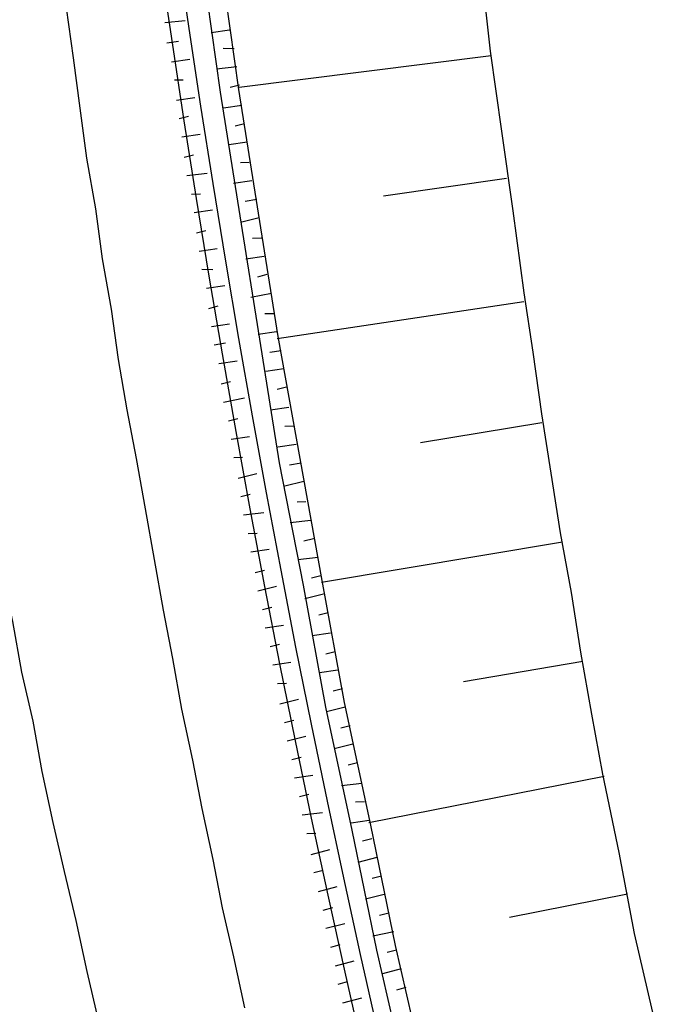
# Model space of a CAD drawing. Header units: metres. Extents: x 3435889 to 3436040, y 5439408 to 5440405.
# Tile 11 of 18: x 3435906 to 3435932, y 5439564 to 5439602. Entities that reach past the tile are written whole.
import ezdxf

# ---------------------------------------------------------------- set-up
doc = ezdxf.new("R2010")
doc.units = ezdxf.units.M
doc.layers.add('Neubau', color=1, linetype='Continuous')

msp = doc.modelspace()

# ---------------------------------------------------------------- linework, layer by layer
at = {"layer": 'Neubau'}
for points in [[(3435970.564, 5439428.873, -0.196776), (3435925.166, 5439813.802), (3435925.828, 5439813.659, 0.196256), (3435970.798, 5439429.948)], [(3435890.682, 5439677.382), (3435890.002, 5439677.443), (3435889.405, 5439677.486, -0.02416), (3435890.405, 5439717.99), (3435891.682, 5439717.886), (3435892.445, 5439717.807, 0.160304), (3435966.413, 5439409.761)], [(3435966.718, 5439411.167, -0.159975), (3435893.474, 5439717.757)]]:
    msp.add_lwpolyline(points, format="xyb", dxfattribs=at)
for points in [[(3435909.451, 5439643.327), (3435909.768, 5439638.407), (3435910.104, 5439633.568), (3435910.522, 5439628.712), (3435910.94, 5439623.856), (3435911.441, 5439618.982), (3435912.024, 5439614.09), (3435912.626, 5439609.281), (3435913.228, 5439604.472), (3435913.912, 5439599.644), (3435914.679, 5439594.799), (3435915.446, 5439589.954), (3435916.213, 5439585.109), (3435917.163, 5439580.31), (3435918.031, 5439575.53), (3435919.064, 5439570.714), (3435920.033, 5439565.998), (3435921.149, 5439561.164)], [(3435910.232, 5439643.331), (3435910.567, 5439638.493), (3435910.902, 5439633.655), (3435911.302, 5439628.716), (3435911.739, 5439623.943), (3435912.239, 5439619.069), (3435912.74, 5439614.195), (3435913.342, 5439609.385), (3435913.943, 5439604.576), (3435914.628, 5439599.749), (3435915.395, 5439594.904), (3435916.162, 5439590.058), (3435917.029, 5439585.278), (3435917.897, 5439580.498), (3435918.765, 5439575.717), (3435919.798, 5439570.901), (3435920.767, 5439566.185), (3435921.883, 5439561.351)], [(3435924.138, 5439604.441), (3435924.484, 5439601.247), (3435924.93, 5439598.118), (3435925.377, 5439594.988), (3435925.805, 5439591.776), (3435926.165, 5439589.445), (3435926.508, 5439587.032), (3435926.868, 5439584.701), (3435927.228, 5439582.37), (3435927.671, 5439580.021), (3435928.031, 5439577.69), (3435928.456, 5439575.258), (3435928.899, 5439572.91), (3435929.529, 5439569.827), (3435930.141, 5439566.662), (3435930.853, 5439563.561)], [(3435907.872, 5439602.949), (3435908.138, 5439600.985), (3435908.405, 5439599.021), (3435908.671, 5439597.057), (3435909.021, 5439595.075), (3435909.287, 5439593.111), (3435909.636, 5439591.129), (3435909.903, 5439589.165), (3435910.252, 5439587.183), (3435910.619, 5439585.284), (3435910.969, 5439583.302), (3435911.318, 5439581.32), (3435911.667, 5439579.338), (3435912.034, 5439577.439), (3435912.384, 5439575.457), (3435912.816, 5439573.457), (3435913.183, 5439571.558), (3435913.615, 5439569.558), (3435913.982, 5439567.659), (3435914.432, 5439565.742), (3435914.864, 5439563.742)], [(3435901.62, 5439602.488), (3435901.886, 5439600.524), (3435902.236, 5439598.542), (3435902.502, 5439596.578), (3435902.852, 5439594.596), (3435903.201, 5439592.614), (3435903.55, 5439590.632), (3435903.917, 5439588.733), (3435904.267, 5439586.751), (3435904.616, 5439584.769), (3435904.965, 5439582.787), (3435905.332, 5439580.887), (3435905.764, 5439578.888), (3435906.114, 5439576.906), (3435906.564, 5439574.988), (3435906.913, 5439573.006), (3435907.345, 5439571.006), (3435907.795, 5439569.089), (3435908.245, 5439567.172), (3435908.677, 5439565.172), (3435909.127, 5439563.255)], [(3435911.731, 5439602.371), (3435912.53, 5439602.457)], [(3435914.268, 5439602.08), (3435913.552, 5439601.975)], [(3435911.818, 5439601.572), (3435912.268, 5439601.648)], [(3435914.455, 5439601.346), (3435914.023, 5439601.353)], [(3435912.005, 5439600.838), (3435912.721, 5439600.943)], [(3435924.53, 5439601.064), (3435914.646, 5439599.832)], [(3435914.559, 5439600.63), (3435913.761, 5439600.544)], [(3435912.11, 5439600.123), (3435912.459, 5439600.133)], [(3435914.664, 5439599.914), (3435914.297, 5439599.821)], [(3435912.196, 5439599.324), (3435912.912, 5439599.428)], [(3435914.75, 5439599.116), (3435914.034, 5439599.011)], [(3435912.301, 5439598.608), (3435912.667, 5439598.702)], [(3435914.855, 5439598.4), (3435914.488, 5439598.306)], [(3435912.405, 5439597.892), (3435913.121, 5439597.997)], [(3435914.959, 5439597.684), (3435914.243, 5439597.58)], [(3435912.491, 5439597.094), (3435912.858, 5439597.187)], [(3435915.045, 5439596.886), (3435914.697, 5439596.875)], [(3435912.596, 5439596.378), (3435913.394, 5439596.465)], [(3435915.15, 5439596.17), (3435914.434, 5439596.065)], [(3435925.132, 5439596.254), (3435920.305, 5439595.57)], [(3435912.783, 5439595.644), (3435913.132, 5439595.655)], [(3435915.337, 5439595.436), (3435914.887, 5439595.36)], [(3435912.887, 5439594.928), (3435913.603, 5439595.033)], [(3435915.441, 5439594.72), (3435914.708, 5439594.533)], [(3435912.974, 5439594.13), (3435913.341, 5439594.223)], [(3435915.528, 5439593.922), (3435915.179, 5439593.911)], [(3435913.078, 5439593.414), (3435913.794, 5439593.519)], [(3435915.632, 5439593.206), (3435914.917, 5439593.101)], [(3435913.183, 5439592.698), (3435913.614, 5439592.691)], [(3435915.737, 5439592.49), (3435915.37, 5439592.396)], [(3435913.37, 5439591.964), (3435914.086, 5439592.069)], [(3435915.924, 5439591.756), (3435915.108, 5439591.587)], [(3435913.456, 5439591.166), (3435913.823, 5439591.26)], [(3435925.816, 5439591.427), (3435916.144, 5439589.976)], [(3435916.01, 5439590.958), (3435915.662, 5439590.947)], [(3435913.561, 5439590.45), (3435914.277, 5439590.555)], [(3435916.115, 5439590.242), (3435915.399, 5439590.138)], [(3435913.665, 5439589.734), (3435914.115, 5439589.81)], [(3435916.302, 5439589.508), (3435915.852, 5439589.433)], [(3435913.853, 5439589.001), (3435914.568, 5439589.105)], [(3435916.407, 5439588.792), (3435915.691, 5439588.688)], [(3435913.939, 5439588.202), (3435914.306, 5439588.296)], [(3435916.511, 5439588.077), (3435916.144, 5439587.983)], [(3435914.043, 5439587.486), (3435914.86, 5439587.655)], [(3435916.597, 5439587.278), (3435915.882, 5439587.174)], [(3435914.231, 5439586.752), (3435914.598, 5439586.846)], [(3435926.518, 5439586.683), (3435921.756, 5439585.898)], [(3435916.785, 5439586.544), (3435916.436, 5439586.533)], [(3435914.335, 5439586.037), (3435915.051, 5439586.141)], [(3435916.889, 5439585.828), (3435916.173, 5439585.724)], [(3435914.44, 5439585.321), (3435914.788, 5439585.332)], [(3435917.076, 5439585.095), (3435916.627, 5439585.019)], [(3435914.609, 5439584.504), (3435915.343, 5439584.691)], [(3435917.181, 5439584.379), (3435916.447, 5439584.192)], [(3435914.713, 5439583.788), (3435915.08, 5439583.882)], [(3435917.267, 5439583.58), (3435916.918, 5439583.569)], [(3435914.818, 5439583.073), (3435915.616, 5439583.159)], [(3435917.454, 5439582.846), (3435916.656, 5439582.76)], [(3435915.005, 5439582.339), (3435915.354, 5439582.35)], [(3435917.559, 5439582.131), (3435917.192, 5439582.037)], [(3435927.321, 5439582.003), (3435917.879, 5439580.415)], [(3435915.109, 5439581.623), (3435915.825, 5439581.727)], [(3435917.746, 5439581.397), (3435916.947, 5439581.31)], [(3435915.278, 5439580.806), (3435915.645, 5439580.9)], [(3435917.85, 5439580.681), (3435917.484, 5439580.587)], [(3435915.383, 5439580.091), (3435916.117, 5439580.278)], [(3435917.955, 5439579.965), (3435917.221, 5439579.778)], [(3435915.57, 5439579.357), (3435915.937, 5439579.45)], [(3435918.142, 5439579.231), (3435917.775, 5439579.138)], [(3435915.675, 5439578.641), (3435916.39, 5439578.745)], [(3435918.229, 5439578.433), (3435917.513, 5439578.328)], [(3435915.862, 5439577.907), (3435916.229, 5439578.001)], [(3435918.416, 5439577.699), (3435918.049, 5439577.606)], [(3435915.966, 5439577.191), (3435916.682, 5439577.296)], [(3435918.52, 5439576.983), (3435917.804, 5439576.879)], [(3435928.124, 5439577.323), (3435923.445, 5439576.52)], [(3435916.153, 5439576.458), (3435916.502, 5439576.469)], [(3435918.707, 5439576.25), (3435918.34, 5439576.156)], [(3435916.24, 5439575.659), (3435916.974, 5439575.846)], [(3435918.812, 5439575.534), (3435918.078, 5439575.347)], [(3435916.427, 5439574.925), (3435916.794, 5439575.019)], [(3435918.999, 5439574.8), (3435918.632, 5439574.706)], [(3435916.531, 5439574.21), (3435917.265, 5439574.397)], [(3435919.103, 5439574.084), (3435918.37, 5439573.897)], [(3435916.719, 5439573.476), (3435917.085, 5439573.569)], [(3435919.291, 5439573.35), (3435918.924, 5439573.257)], [(3435916.823, 5439572.76), (3435917.539, 5439572.864)], [(3435928.963, 5439572.809), (3435919.733, 5439571.001)], [(3435919.46, 5439572.534), (3435918.661, 5439572.447)], [(3435917.01, 5439572.026), (3435917.377, 5439572.12)], [(3435919.564, 5439571.818), (3435919.215, 5439571.807)], [(3435917.115, 5439571.31), (3435917.913, 5439571.397)], [(3435919.751, 5439571.084), (3435919.036, 5439570.98)], [(3435917.302, 5439570.577), (3435917.651, 5439570.587)], [(3435919.856, 5439570.368), (3435919.489, 5439570.275)], [(3435917.471, 5439569.76), (3435918.205, 5439569.947)], [(3435920.043, 5439569.635), (3435919.309, 5439569.447)], [(3435917.575, 5439569.044), (3435917.942, 5439569.138)], [(3435920.23, 5439568.901), (3435919.863, 5439568.807)], [(3435917.763, 5439568.31), (3435918.496, 5439568.498)], [(3435920.335, 5439568.185), (3435919.601, 5439567.998)], [(3435929.867, 5439568.194), (3435925.252, 5439567.29)], [(3435917.95, 5439567.577), (3435918.317, 5439567.67)], [(3435920.522, 5439567.451), (3435920.155, 5439567.358)], [(3435918.054, 5439566.861), (3435918.788, 5439567.048)], [(3435920.709, 5439566.717), (3435919.892, 5439566.548)], [(3435918.241, 5439566.127), (3435918.608, 5439566.221)], [(3435920.813, 5439566.002), (3435920.447, 5439565.908)], [(3435918.429, 5439565.393), (3435919.162, 5439565.58)], [(3435921.001, 5439565.268), (3435920.267, 5439565.081)], [(3435918.533, 5439564.677), (3435918.9, 5439564.771)], [(3435921.188, 5439564.534), (3435920.821, 5439564.44)], [(3435918.72, 5439563.944), (3435919.454, 5439564.131)]]:
    msp.add_lwpolyline(points, dxfattribs=at)
at = {"layer": 'Neubau', "lineweight": 25}
msp.add_arc((3436397.718, 5439676.232), 507.747, 175.29436, 211.79826, dxfattribs=at)

doc.saveas('drawing.dxf')
